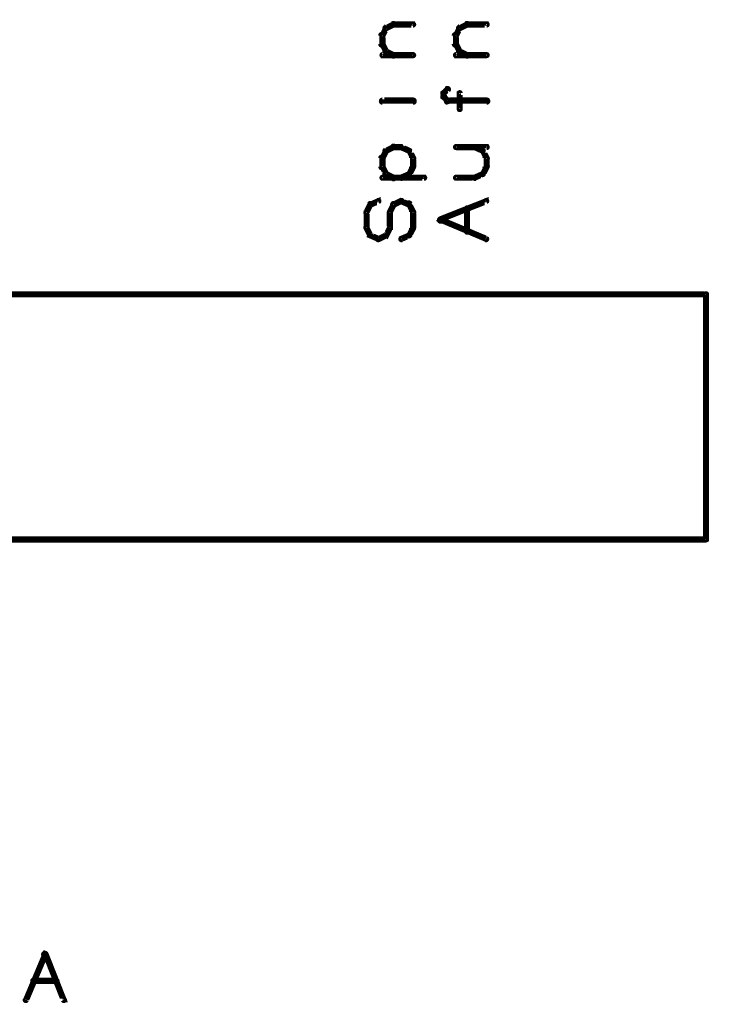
# Model space of a CAD drawing. Extents: x 26 to 524, y 33 to 520.
# Tile 72 of 95: x 454 to 511, y 196 to 276. Entities that reach past the tile are written whole.
import ezdxf

# ---------------------------------------------------------------- set-up
doc = ezdxf.new("R2010")
doc.units = 0
doc.layers.add('OUTLINES', color=5, linetype='CONTINUOUS')

msp = doc.modelspace()

# ---------------------------------------------------------------- linework, layer by layer
at = {"layer": 'OUTLINES', "color": 11}
for points in [[(484, 274.6, 0.3, 0.3, 1), (484.2, 274.5, 0, 0, 0), (484.1, 274.6, 0, 0, 0), (484.1, 274.6, 0.5, 0.5, 0), (484.4, 275.2, 0.5, 0.5, 0), (484.4, 275.2, 0, 0, 0), (484.4, 275.2, 0.3, 0.3, 0), (484.5, 275.1, 0.3, 0.3, 1), (484.3, 275.2, 0, 0, 0)], [(484.3, 275.3, 0.3, 0.3, 1), (484.4, 275.1, 0, 0, 0), (484.4, 275.2, 0, 0, 0), (484.4, 275.2, 0.5, 0.5, 0), (485, 275.5, 0.5, 0.5, 0), (485, 275.5, 0, 0, 0), (485, 275.5, 0.3, 0.3, 0), (485.1, 275.4, 0.3, 0.3, 1), (484.9, 275.6, 0, 0, 0)], [(485, 275.6, 0.3, 0.3, 1), (485, 275.4, 0, 0, 0), (485, 275.5, 0, 0, 0), (485, 275.5, 0.5, 0.5, 0), (486.6, 275.5, 0.5, 0.5, 0), (486.6, 275.5, 0, 0, 0), (486.6, 275.5, 0.3, 0.3, 0), (486.6, 275.4, 0.3, 0.3, 1), (486.6, 275.6, 0, 0, 0)], [(490, 274.6, 0.3, 0.3, 1), (490.2, 274.5, 0, 0, 0), (490.1, 274.6, 0, 0, 0), (490.1, 274.6, 0.5, 0.5, 0), (490.4, 275.2, 0.5, 0.5, 0), (490.4, 275.2, 0, 0, 0), (490.4, 275.2, 0.3, 0.3, 0), (490.5, 275.1, 0.3, 0.3, 1), (490.3, 275.2, 0, 0, 0)], [(490.3, 275.3, 0.3, 0.3, 1), (490.4, 275.1, 0, 0, 0), (490.4, 275.2, 0, 0, 0), (490.4, 275.2, 0.5, 0.5, 0), (491, 275.5, 0.5, 0.5, 0), (491, 275.5, 0, 0, 0), (491, 275.5, 0.3, 0.3, 0), (491.1, 275.4, 0.3, 0.3, 1), (490.9, 275.6, 0, 0, 0)], [(491, 275.6, 0.3, 0.3, 1), (491, 275.4, 0, 0, 0), (491, 275.5, 0, 0, 0), (491, 275.5, 0.5, 0.5, 0), (492.6, 275.5, 0.5, 0.5, 0), (492.6, 275.5, 0, 0, 0), (492.6, 275.5, 0.3, 0.3, 0), (492.6, 275.4, 0.3, 0.3, 1), (492.6, 275.6, 0, 0, 0)], [(483.9, 273.9, 0.3, 0.3, 1), (484.2, 273.9, 0, 0, 0), (484.1, 273.9, 0, 0, 0), (484.1, 273.9, 0.5, 0.5, 0), (484.1, 274.6, 0.5, 0.5, 0), (484.1, 274.6, 0, 0, 0), (484.1, 274.6, 0.3, 0.3, 0), (484.2, 274.6, 0.3, 0.3, 1), (483.9, 274.6, 0, 0, 0)], [(489.9, 273.9, 0.3, 0.3, 1), (490.2, 273.9, 0, 0, 0), (490.1, 273.9, 0, 0, 0), (490.1, 273.9, 0.5, 0.5, 0), (490.1, 274.6, 0.5, 0.5, 0), (490.1, 274.6, 0, 0, 0), (490.1, 274.6, 0.3, 0.3, 0), (490.2, 274.6, 0.3, 0.3, 1), (489.9, 274.6, 0, 0, 0)], [(484.3, 273.3, 0.3, 0.3, 1), (484.5, 273.4, 0, 0, 0), (484.4, 273.3, 0, 0, 0), (484.4, 273.3, 0.5, 0.5, 0), (484.1, 273.9, 0.5, 0.5, 0), (484.1, 273.9, 0, 0, 0), (484.1, 273.9, 0.3, 0.3, 0), (484.2, 274, 0.3, 0.3, 1), (484, 273.9, 0, 0, 0)], [(490.3, 273.3, 0.3, 0.3, 1), (490.5, 273.4, 0, 0, 0), (490.4, 273.3, 0, 0, 0), (490.4, 273.3, 0.5, 0.5, 0), (490.1, 273.9, 0.5, 0.5, 0), (490.1, 273.9, 0, 0, 0), (490.1, 273.9, 0.3, 0.3, 0), (490.2, 274, 0.3, 0.3, 1), (490, 273.9, 0, 0, 0)], [(486.6, 272.9, 0.3, 0.3, 1), (486.6, 273.1, 0, 0, 0), (486.6, 273, 0, 0, 0), (486.6, 273, 0.5, 0.5, 0), (484.1, 273, 0.5, 0.5, 0), (484.1, 273, 0, 0, 0), (484.1, 273, 0.3, 0.3, 0), (484.1, 273.1, 0.3, 0.3, 1), (484.1, 272.9, 0, 0, 0)], [(484.9, 272.9, 0.3, 0.3, 1), (485.1, 273.1, 0, 0, 0), (485, 273, 0, 0, 0), (485, 273, 0.5, 0.5, 0), (484.4, 273.3, 0.5, 0.5, 0), (484.4, 273.3, 0, 0, 0), (484.4, 273.3, 0.3, 0.3, 0), (484.4, 273.4, 0.3, 0.3, 1), (484.3, 273.2, 0, 0, 0)], [(492.6, 272.9, 0.3, 0.3, 1), (492.6, 273.1, 0, 0, 0), (492.6, 273, 0, 0, 0), (492.6, 273, 0.5, 0.5, 0), (490.1, 273, 0.5, 0.5, 0), (490.1, 273, 0, 0, 0), (490.1, 273, 0.3, 0.3, 0), (490.1, 273.1, 0.3, 0.3, 1), (490.1, 272.9, 0, 0, 0)], [(490.9, 272.9, 0.3, 0.3, 1), (491.1, 273.1, 0, 0, 0), (491, 273, 0, 0, 0), (491, 273, 0.5, 0.5, 0), (490.4, 273.3, 0.5, 0.5, 0), (490.4, 273.3, 0, 0, 0), (490.4, 273.3, 0.3, 0.3, 0), (490.4, 273.4, 0.3, 0.3, 1), (490.3, 273.2, 0, 0, 0)], [(489, 270, 0.3, 0.3, 1), (489.2, 269.8, 0, 0, 0), (489.1, 269.9, 0, 0, 0), (489.1, 269.9, 0.5, 0.5, 0), (489.4, 270.2, 0.5, 0.5, 0), (489.4, 270.2, 0, 0, 0), (489.4, 270.2, 0.3, 0.3, 0), (489.5, 270.1, 0.3, 0.3, 1), (489.3, 270.3, 0, 0, 0)], [(489.3, 269.2, 0.3, 0.3, 1), (489.5, 269.3, 0, 0, 0), (489.4, 269.3, 0, 0, 0), (489.4, 269.3, 0.5, 0.5, 0), (489.1, 269.6, 0.5, 0.5, 0), (489.1, 269.6, 0, 0, 0), (489.1, 269.6, 0.3, 0.3, 0), (489.2, 269.7, 0.3, 0.3, 1), (489, 269.5, 0, 0, 0)], [(489, 269.6, 0.3, 0.3, 1), (489.3, 269.6, 0, 0, 0), (489.1, 269.6, 0, 0, 0), (489.1, 269.6, 0.5, 0.5, 0), (489.1, 269.9, 0.5, 0.5, 0), (489.1, 269.9, 0, 0, 0), (489.1, 269.9, 0.3, 0.3, 0), (489.3, 269.9, 0.3, 0.3, 1), (489, 269.9, 0, 0, 0)], [(490.3, 268.6, 0.3, 0.3, 1), (490.5, 268.6, 0, 0, 0), (490.4, 268.6, 0, 0, 0), (490.4, 268.6, 0.5, 0.5, 0), (490.4, 269.9, 0.5, 0.5, 0), (490.4, 269.9, 0, 0, 0), (490.4, 269.9, 0.3, 0.3, 0), (490.5, 269.9, 0.3, 0.3, 1), (490.3, 269.9, 0, 0, 0)], [(483.1, 269.3, 0.3, 0.3, 1), (483.1, 269.3, 0, 0, 0), (483.1, 269.3, 0, 0, 0), (483.1, 269.3, 0.5, 0.5, 0), (483.1, 269.3, 0.5, 0.5, 0), (483.1, 269.3, 0, 0, 0), (483.1, 269.3, 0.3, 0.3, 0), (483.1, 269.3, 0.3, 0.3, 1), (483.1, 269.3, 0, 0, 0)], [(486.6, 269.1, 0.3, 0.3, 1), (486.6, 269.4, 0, 0, 0), (486.6, 269.3, 0, 0, 0), (486.6, 269.3, 0.5, 0.5, 0), (484.1, 269.3, 0.5, 0.5, 0), (484.1, 269.3, 0, 0, 0), (484.1, 269.3, 0.3, 0.3, 0), (484.1, 269.4, 0.3, 0.3, 1), (484.1, 269.1, 0, 0, 0)], [(492.6, 269.1, 0.3, 0.3, 1), (492.6, 269.4, 0, 0, 0), (492.6, 269.3, 0, 0, 0), (492.6, 269.3, 0.5, 0.5, 0), (489.4, 269.3, 0.5, 0.5, 0), (489.4, 269.3, 0, 0, 0), (489.4, 269.3, 0.3, 0.3, 0), (489.4, 269.4, 0.3, 0.3, 1), (489.4, 269.1, 0, 0, 0)], [(485.1, 265.4, 0.3, 0.3, 1), (484.9, 265.6, 0, 0, 0), (485, 265.5, 0, 0, 0), (485, 265.5, 0.5, 0.5, 0), (484.4, 265.2, 0.5, 0.5, 0), (484.4, 265.2, 0, 0, 0), (484.4, 265.2, 0.3, 0.3, 0), (484.3, 265.3, 0.3, 0.3, 1), (484.4, 265.1, 0, 0, 0)], [(485.6, 265.4, 0.3, 0.3, 1), (485.6, 265.6, 0, 0, 0), (485.6, 265.5, 0, 0, 0), (485.6, 265.5, 0.5, 0.5, 0), (485, 265.5, 0.5, 0.5, 0), (485, 265.5, 0, 0, 0), (485, 265.5, 0.3, 0.3, 0), (485, 265.6, 0.3, 0.3, 1), (485, 265.4, 0, 0, 0)], [(486.2, 265.1, 0.3, 0.3, 1), (486.3, 265.3, 0, 0, 0), (486.3, 265.2, 0, 0, 0), (486.3, 265.2, 0.5, 0.5, 0), (485.6, 265.5, 0.5, 0.5, 0), (485.6, 265.5, 0, 0, 0), (485.6, 265.5, 0.3, 0.3, 0), (485.7, 265.6, 0.3, 0.3, 1), (485.6, 265.4, 0, 0, 0)], [(490.1, 265.6, 0.3, 0.3, 1), (490.1, 265.4, 0, 0, 0), (490.1, 265.5, 0, 0, 0), (490.1, 265.5, 0.5, 0.5, 0), (492.6, 265.5, 0.5, 0.5, 0), (492.6, 265.5, 0, 0, 0), (492.6, 265.5, 0.3, 0.3, 0), (492.6, 265.4, 0.3, 0.3, 1), (492.6, 265.6, 0, 0, 0)], [(492.2, 265.1, 0.3, 0.3, 1), (492.3, 265.3, 0, 0, 0), (492.3, 265.2, 0, 0, 0), (492.3, 265.2, 0.5, 0.5, 0), (491.6, 265.5, 0.5, 0.5, 0), (491.6, 265.5, 0, 0, 0), (491.6, 265.5, 0.3, 0.3, 0), (491.7, 265.6, 0.3, 0.3, 1), (491.6, 265.4, 0, 0, 0)], [(484.5, 265.1, 0.3, 0.3, 1), (484.3, 265.2, 0, 0, 0), (484.4, 265.2, 0, 0, 0), (484.4, 265.2, 0.5, 0.5, 0), (484.1, 264.6, 0.5, 0.5, 0), (484.1, 264.6, 0, 0, 0), (484.1, 264.6, 0.3, 0.3, 0), (484, 264.6, 0.3, 0.3, 1), (484.2, 264.5, 0, 0, 0)], [(486.5, 264.5, 0.3, 0.3, 1), (486.7, 264.6, 0, 0, 0), (486.6, 264.6, 0, 0, 0), (486.6, 264.6, 0.5, 0.5, 0), (486.3, 265.2, 0.5, 0.5, 0), (486.3, 265.2, 0, 0, 0), (486.3, 265.2, 0.3, 0.3, 0), (486.4, 265.2, 0.3, 0.3, 1), (486.1, 265.1, 0, 0, 0)], [(492.5, 264.5, 0.3, 0.3, 1), (492.7, 264.6, 0, 0, 0), (492.6, 264.6, 0, 0, 0), (492.6, 264.6, 0.5, 0.5, 0), (492.3, 265.2, 0.5, 0.5, 0), (492.3, 265.2, 0, 0, 0), (492.3, 265.2, 0.3, 0.3, 0), (492.4, 265.2, 0.3, 0.3, 1), (492.1, 265.1, 0, 0, 0)], [(484.2, 264.6, 0.3, 0.3, 1), (483.9, 264.6, 0, 0, 0), (484.1, 264.6, 0, 0, 0), (484.1, 264.6, 0.5, 0.5, 0), (484.1, 263.9, 0.5, 0.5, 0), (484.1, 263.9, 0, 0, 0), (484.1, 263.9, 0.3, 0.3, 0), (483.9, 263.9, 0.3, 0.3, 1), (484.2, 263.9, 0, 0, 0)], [(484.2, 264, 0.3, 0.3, 1), (484, 263.9, 0, 0, 0), (484.1, 263.9, 0, 0, 0), (484.1, 263.9, 0.5, 0.5, 0), (484.4, 263.3, 0.5, 0.5, 0), (484.4, 263.3, 0, 0, 0), (484.4, 263.3, 0.3, 0.3, 0), (484.3, 263.3, 0.3, 0.3, 1), (484.5, 263.4, 0, 0, 0)], [(486.1, 263.4, 0.3, 0.3, 1), (486.4, 263.3, 0, 0, 0), (486.3, 263.3, 0, 0, 0), (486.3, 263.3, 0.5, 0.5, 0), (486.6, 263.9, 0.5, 0.5, 0), (486.6, 263.9, 0, 0, 0), (486.6, 263.9, 0.3, 0.3, 0), (486.7, 263.9, 0.3, 0.3, 1), (486.5, 264, 0, 0, 0)], [(486.4, 263.9, 0.3, 0.3, 1), (486.7, 263.9, 0, 0, 0), (486.6, 263.9, 0, 0, 0), (486.6, 263.9, 0.5, 0.5, 0), (486.6, 264.6, 0.5, 0.5, 0), (486.6, 264.6, 0, 0, 0), (486.6, 264.6, 0.3, 0.3, 0), (486.7, 264.6, 0.3, 0.3, 1), (486.4, 264.6, 0, 0, 0)], [(492.1, 263.4, 0.3, 0.3, 1), (492.4, 263.3, 0, 0, 0), (492.3, 263.3, 0, 0, 0), (492.3, 263.3, 0.5, 0.5, 0), (492.6, 263.9, 0.5, 0.5, 0), (492.6, 263.9, 0, 0, 0), (492.6, 263.9, 0.3, 0.3, 0), (492.7, 263.9, 0.3, 0.3, 1), (492.5, 264, 0, 0, 0)], [(492.4, 263.9, 0.3, 0.3, 1), (492.7, 263.9, 0, 0, 0), (492.6, 263.9, 0, 0, 0), (492.6, 263.9, 0.5, 0.5, 0), (492.6, 264.6, 0.5, 0.5, 0), (492.6, 264.6, 0, 0, 0), (492.6, 264.6, 0.3, 0.3, 0), (492.7, 264.6, 0.3, 0.3, 1), (492.4, 264.6, 0, 0, 0)], [(484.4, 263.4, 0.3, 0.3, 1), (484.3, 263.2, 0, 0, 0), (484.4, 263.3, 0, 0, 0), (484.4, 263.3, 0.5, 0.5, 0), (485, 263, 0.5, 0.5, 0), (485, 263, 0, 0, 0), (485, 263, 0.3, 0.3, 0), (484.9, 262.9, 0.3, 0.3, 1), (485.1, 263.1, 0, 0, 0)], [(485.6, 263.1, 0.3, 0.3, 1), (485.7, 262.9, 0, 0, 0), (485.6, 263, 0, 0, 0), (485.6, 263, 0.5, 0.5, 0), (486.3, 263.3, 0.5, 0.5, 0), (486.3, 263.3, 0, 0, 0), (486.3, 263.3, 0.3, 0.3, 0), (486.3, 263.2, 0.3, 0.3, 1), (486.2, 263.4, 0, 0, 0)], [(491.6, 263.1, 0.3, 0.3, 1), (491.7, 262.9, 0, 0, 0), (491.6, 263, 0, 0, 0), (491.6, 263, 0.5, 0.5, 0), (492.3, 263.3, 0.5, 0.5, 0), (492.3, 263.3, 0, 0, 0), (492.3, 263.3, 0.3, 0.3, 0), (492.3, 263.2, 0.3, 0.3, 1), (492.2, 263.4, 0, 0, 0)], [(484.1, 263.1, 0.3, 0.3, 1), (484.1, 262.9, 0, 0, 0), (484.1, 263, 0, 0, 0), (484.1, 263, 0.5, 0.5, 0), (487.5, 263, 0.5, 0.5, 0), (487.5, 263, 0, 0, 0), (487.5, 263, 0.3, 0.3, 0), (487.5, 262.9, 0.3, 0.3, 1), (487.5, 263.1, 0, 0, 0)], [(485, 263.1, 0.3, 0.3, 1), (485, 262.9, 0, 0, 0), (485, 263, 0, 0, 0), (485, 263, 0.5, 0.5, 0), (485.6, 263, 0.5, 0.5, 0), (485.6, 263, 0, 0, 0), (485.6, 263, 0.3, 0.3, 0), (485.6, 262.9, 0.3, 0.3, 1), (485.6, 263.1, 0, 0, 0)], [(490.1, 263.1, 0.3, 0.3, 1), (490.1, 262.9, 0, 0, 0), (490.1, 263, 0, 0, 0), (490.1, 263, 0.5, 0.5, 0), (491.6, 263, 0.5, 0.5, 0), (491.6, 263, 0, 0, 0), (491.6, 263, 0.3, 0.3, 0), (491.6, 262.9, 0.3, 0.3, 1), (491.6, 263.1, 0, 0, 0)], [(482.7, 260.2, 0.3, 0.3, 1), (482.9, 260.1, 0, 0, 0), (482.8, 260.2, 0, 0, 0), (482.8, 260.2, 0.5, 0.5, 0), (483.1, 260.8, 0.5, 0.5, 0), (483.1, 260.8, 0, 0, 0), (483.1, 260.8, 0.3, 0.3, 0), (483.2, 260.8, 0.3, 0.3, 1), (483, 260.9, 0, 0, 0)], [(483.1, 260.9, 0.3, 0.3, 1), (483.2, 260.7, 0, 0, 0), (483.1, 260.8, 0, 0, 0), (483.1, 260.8, 0.5, 0.5, 0), (483.8, 261.1, 0.5, 0.5, 0), (483.8, 261.1, 0, 0, 0), (483.8, 261.1, 0.3, 0.3, 0), (483.8, 261, 0.3, 0.3, 1), (483.7, 261.2, 0, 0, 0)], [(485.1, 260.8, 0.3, 0.3, 1), (484.9, 260.9, 0, 0, 0), (485, 260.8, 0, 0, 0), (485, 260.8, 0.5, 0.5, 0), (484.7, 260.2, 0.5, 0.5, 0), (484.7, 260.2, 0, 0, 0), (484.7, 260.2, 0.3, 0.3, 0), (484.6, 260.2, 0.3, 0.3, 1), (484.8, 260.1, 0, 0, 0)], [(485.7, 261, 0.3, 0.3, 1), (485.6, 261.2, 0, 0, 0), (485.6, 261.1, 0, 0, 0), (485.6, 261.1, 0.5, 0.5, 0), (485, 260.8, 0.5, 0.5, 0), (485, 260.8, 0, 0, 0), (485, 260.8, 0.3, 0.3, 0), (484.9, 260.9, 0.3, 0.3, 1), (485.1, 260.7, 0, 0, 0)], [(486.2, 260.7, 0.3, 0.3, 1), (486.3, 260.9, 0, 0, 0), (486.3, 260.8, 0, 0, 0), (486.3, 260.8, 0.5, 0.5, 0), (485.6, 261.1, 0.5, 0.5, 0), (485.6, 261.1, 0, 0, 0), (485.6, 261.1, 0.3, 0.3, 0), (485.7, 261.2, 0.3, 0.3, 1), (485.6, 261, 0, 0, 0)], [(486.5, 260.1, 0.3, 0.3, 1), (486.7, 260.2, 0, 0, 0), (486.6, 260.2, 0, 0, 0), (486.6, 260.2, 0.5, 0.5, 0), (486.3, 260.8, 0.5, 0.5, 0), (486.3, 260.8, 0, 0, 0), (486.3, 260.8, 0.3, 0.3, 0), (486.4, 260.9, 0.3, 0.3, 1), (486.1, 260.8, 0, 0, 0)], [(488.8, 259.7, 0.3, 0.3, 1), (488.9, 259.4, 0, 0, 0), (488.8, 259.6, 0, 0, 0), (488.8, 259.6, 0.5, 0.5, 0), (492.6, 261.1, 0.5, 0.5, 0), (492.6, 261.1, 0, 0, 0), (492.6, 261.1, 0.3, 0.3, 0), (492.6, 261, 0.3, 0.3, 1), (492.5, 261.2, 0, 0, 0)], [(482.7, 258.9, 0.3, 0.3, 1), (482.9, 258.9, 0, 0, 0), (482.8, 258.9, 0, 0, 0), (482.8, 258.9, 0.5, 0.5, 0), (482.8, 260.2, 0.5, 0.5, 0), (482.8, 260.2, 0, 0, 0), (482.8, 260.2, 0.3, 0.3, 0), (482.9, 260.2, 0.3, 0.3, 1), (482.7, 260.2, 0, 0, 0)], [(484.8, 260.2, 0.3, 0.3, 1), (484.6, 260.2, 0, 0, 0), (484.7, 260.2, 0, 0, 0), (484.7, 260.2, 0.5, 0.5, 0), (484.7, 258.9, 0.5, 0.5, 0), (484.7, 258.9, 0, 0, 0), (484.7, 258.9, 0.3, 0.3, 0), (484.6, 258.9, 0.3, 0.3, 1), (484.8, 258.9, 0, 0, 0)], [(486.4, 258.9, 0.3, 0.3, 1), (486.7, 258.9, 0, 0, 0), (486.6, 258.9, 0, 0, 0), (486.6, 258.9, 0.5, 0.5, 0), (486.6, 260.2, 0.5, 0.5, 0), (486.6, 260.2, 0, 0, 0), (486.6, 260.2, 0.3, 0.3, 0), (486.7, 260.2, 0.3, 0.3, 1), (486.4, 260.2, 0, 0, 0)], [(490.9, 258.6, 0.3, 0.3, 1), (491.1, 258.6, 0, 0, 0), (491, 258.6, 0, 0, 0), (491, 258.6, 0.5, 0.5, 0), (491, 260.5, 0.5, 0.5, 0), (491, 260.5, 0, 0, 0), (491, 260.5, 0.3, 0.3, 0), (491.1, 260.5, 0.3, 0.3, 1), (490.9, 260.5, 0, 0, 0)], [(492.5, 257.9, 0.3, 0.3, 1), (492.6, 258.1, 0, 0, 0), (492.6, 258, 0, 0, 0), (492.6, 258, 0.5, 0.5, 0), (488.8, 259.6, 0.5, 0.5, 0), (488.8, 259.6, 0, 0, 0), (488.8, 259.6, 0.3, 0.3, 0), (488.9, 259.7, 0.3, 0.3, 1), (488.8, 259.4, 0, 0, 0)], [(483, 258.3, 0.3, 0.3, 1), (483.2, 258.4, 0, 0, 0), (483.1, 258.3, 0, 0, 0), (483.1, 258.3, 0.5, 0.5, 0), (482.8, 258.9, 0.5, 0.5, 0), (482.8, 258.9, 0, 0, 0), (482.8, 258.9, 0.3, 0.3, 0), (482.9, 259, 0.3, 0.3, 1), (482.7, 258.9, 0, 0, 0)], [(483.7, 257.9, 0.3, 0.3, 1), (483.8, 258.1, 0, 0, 0), (483.8, 258, 0, 0, 0), (483.8, 258, 0.5, 0.5, 0), (483.1, 258.3, 0.5, 0.5, 0), (483.1, 258.3, 0, 0, 0), (483.1, 258.3, 0.3, 0.3, 0), (483.2, 258.4, 0.3, 0.3, 1), (483.1, 258.2, 0, 0, 0)], [(484.4, 258.2, 0.3, 0.3, 1), (484.3, 258.4, 0, 0, 0), (484.4, 258.3, 0, 0, 0), (484.4, 258.3, 0.5, 0.5, 0), (483.8, 258, 0.5, 0.5, 0), (483.8, 258, 0, 0, 0), (483.8, 258, 0.3, 0.3, 0), (483.7, 258.1, 0.3, 0.3, 1), (483.8, 257.9, 0, 0, 0)], [(484.8, 258.9, 0.3, 0.3, 1), (484.6, 259, 0, 0, 0), (484.7, 258.9, 0, 0, 0), (484.7, 258.9, 0.5, 0.5, 0), (484.4, 258.3, 0.5, 0.5, 0), (484.4, 258.3, 0, 0, 0), (484.4, 258.3, 0.3, 0.3, 0), (484.3, 258.4, 0.3, 0.3, 1), (484.5, 258.3, 0, 0, 0)], [(485.6, 258.1, 0.3, 0.3, 1), (485.7, 257.9, 0, 0, 0), (485.6, 258, 0, 0, 0), (485.6, 258, 0.5, 0.5, 0), (486.3, 258.3, 0.5, 0.5, 0), (486.3, 258.3, 0, 0, 0), (486.3, 258.3, 0.3, 0.3, 0), (486.3, 258.2, 0.3, 0.3, 1), (486.2, 258.4, 0, 0, 0)], [(486.1, 258.4, 0.3, 0.3, 1), (486.4, 258.3, 0, 0, 0), (486.3, 258.3, 0, 0, 0), (486.3, 258.3, 0.5, 0.5, 0), (486.6, 258.9, 0.5, 0.5, 0), (486.6, 258.9, 0, 0, 0), (486.6, 258.9, 0.3, 0.3, 0), (486.7, 258.9, 0.3, 0.3, 1), (486.5, 259, 0, 0, 0)], [(430.5, 253.5, 0.5, 0.5, 0), (510.5, 253.5, 0, 0, 0), (510.5, 253.5, 0.3, 0.3, 0), (510.5, 253.6, 0.3, 0.3, -1), (510.5, 253.4, 0, 0, 0), (510.6, 253.5, 0.3, 0.3, 1), (510.4, 253.5, 0, 0, 0), (510.5, 253.5, 0, 0, 0), (510.5, 253.5, 0.5, 0.5, 0), (510.5, 233.5, 0, 0, 0), (510.5, 233.5, 0.3, 0.3, 0), (510.4, 233.5, 0.3, 0.3, 1), (510.6, 233.5, 0, 0, 0), (510.5, 233.6, 0.3, 0.3, -1), (510.5, 233.4, 0, 0, 0), (510.5, 233.5, 0, 0, 0), (510.5, 233.5, 0.5, 0.5, 0), (430.5, 233.5, 0.5, 0.5, 0)], [(454.9, 196, 0.3, 0.3, 1), (455.1, 195.9, 0, 0, 0), (455, 195.9, 0, 0, 0), (455, 195.9, 0.5, 0.5, 0), (456.6, 199.7, 0.5, 0.5, 0), (456.6, 199.7, 0, 0, 0), (456.6, 199.7, 0.3, 0.3, 0), (456.7, 199.6, 0.3, 0.3, 1), (456.4, 199.7, 0, 0, 0)], [(456.7, 199.7, 0.3, 0.3, 1), (456.4, 199.6, 0, 0, 0), (456.6, 199.7, 0, 0, 0), (456.6, 199.7, 0.5, 0.5, 0), (458.1, 195.9, 0.5, 0.5, 0), (458.1, 195.9, 0, 0, 0), (458.1, 195.9, 0.3, 0.3, 0), (458, 195.9, 0.3, 0.3, 1), (458.2, 196, 0, 0, 0)], [(455.6, 197.6, 0.3, 0.3, 1), (455.6, 197.4, 0, 0, 0), (455.6, 197.5, 0, 0, 0), (455.6, 197.5, 0.5, 0.5, 0), (457.5, 197.5, 0.5, 0.5, 0), (457.5, 197.5, 0, 0, 0), (457.5, 197.5, 0.3, 0.3, 0), (457.5, 197.4, 0.3, 0.3, 1), (457.5, 197.6, 0, 0, 0)]]:
    msp.add_lwpolyline(points, format="xyseb", dxfattribs=at)

doc.saveas('drawing.dxf')
